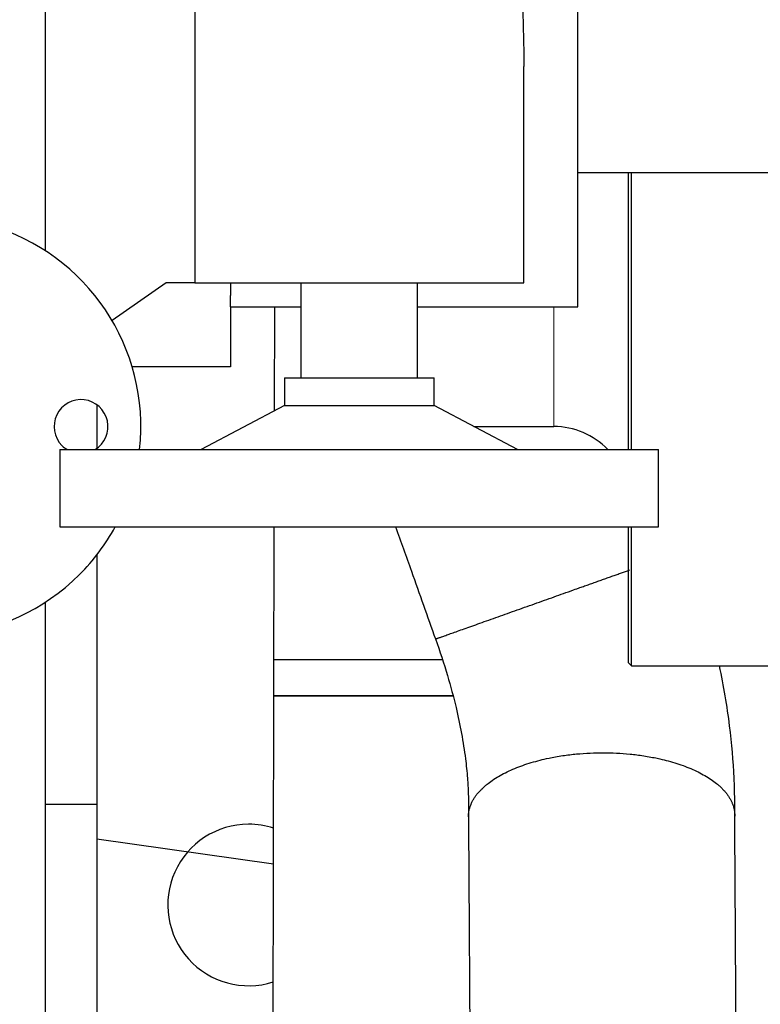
# Model space of a CAD drawing. Header units: inches. Extents: x 0 to 17820, y -10 to 12600.
# Tile 118 of 256: x 6242 to 6490, y 8495 to 8824. Entities that reach past the tile are written whole.
import ezdxf

# ---------------------------------------------------------------- set-up
doc = ezdxf.new("R2010")
doc.units = ezdxf.units.IN
doc.layers.add('1', color=7, linetype='Continuous', true_color=0xffffff)
doc.layers.add('254', color=7, linetype='Continuous', true_color=0xffffff)
doc.styles.add('latin_extended', font='simplex.shx')
doc.dimstyles.get("Standard").update_dxf_attribs({"dimtxt": 0.18, "dimasz": 0.18, "dimexe": 0.18, "dimexo": 0.0625, "dimgap": 0.09, "dimtad": 0, "dimtih": 1, "dimtoh": 1, "dimdec": 4, "dimzin": 0, "dimdsep": 46, "dimtxsty": 'Standard', "dimcen": 0.09, "dimadec": 0, "dimazin": 0, "dimtfac": 1, "dimtdec": 4, "dimtofl": 0, "dimtmove": 0, "dimatfit": 3, "dimfxl": 1, "dimtolj": 1, "dimtzin": 0, "dimarcsym": 0})

# ---------------------------------------------------------------- blocks, each defined once
blk = doc.blocks.new('_U3')
at = {"layer": '254', "color": 3, "linetype": 'Continuous', "lineweight": 13, "transparency": 16777216}
for p, q in [((1339.27, 10328.58), (1339.27, 6850.21)), ((6500.83, 8827.85), (6500.83, 6850.21)), ((1444.27, 6880.21), (6395.83, 6880.21))]:
    blk.add_line(p, q, dxfattribs=at)
at = {"layer": '254', "color": 3, "transparency": 16777216}
for points in [[(1444.27, 6897.71), (1444.27, 6862.71), (1339.27, 6880.21)], [(6395.83, 6862.71), (6395.83, 6897.71), (6500.83, 6880.21)]]:
    blk.add_solid(points, dxfattribs=at)
at = {"layer": 'Defpoints', "color": 0, "transparency": 16777216}
for p in [(1339.27, 10358.58), (6500.83, 8857.85), (6500.83, 6880.21)]:
    blk.add_point(p, dxfattribs=at)
at = {"layer": '254', "color": 2, "lineweight": 13, "transparency": 16777216, "insert": (3745.05, 7037.71), "char_height": 105, "attachment_point": 1, "style": 'latin_extended'}
blk.add_mtext('\\A1;5162', dxfattribs=at)

msp = doc.modelspace()

# ---------------------------------------------------------------- linework, layer by layer
at = {"layer": '1', "color": 2, "linetype": 'Continuous', "lineweight": 25}
for p, q in [((6250.834, 9020.852), (6250.834, 8746.649)), ((6428.834, 8727.854), (6428.834, 8987.854)), ((6300.834, 8949.809), (6300.834, 8735.854)), ((6410.834, 8735.854), (6410.834, 8808.249)), ((6428.834, 8772.854), (6596.834, 8772.854)), ((6445.834, 8680.167), (6445.834, 8772.864)), ((6446.834, 8680.177), (6446.834, 8772.869)), ((6291.29, 8735.854), (6273.205, 8723.283)), ((6300.834, 8735.854), (6291.29, 8735.854)), ((6300.834, 8735.854), (6410.834, 8735.854)), ((6312.834, 8735.854), (6312.834, 8731.64)), ((6336.334, 8735.854), (6336.334, 8704.104)), ((6375.334, 8704.104), (6375.334, 8735.854)), ((6312.834, 8727.854), (6312.834, 8731.64)), ((6312.834, 8727.854), (6336.335, 8727.854)), ((6312.834, 8727.854), (6312.834, 8707.854)), ((6327.487, 8693.103), (6327.563, 8727.852)), ((6375.332, 8727.854), (6428.834, 8727.854)), ((6312.834, 8707.854), (6279.916, 8707.854)), ((6330.813, 8704.104), (6330.813, 8694.863)), ((6330.813, 8704.104), (6380.854, 8704.104)), ((6380.854, 8694.863), (6380.854, 8704.104)), ((6268.134, 8695.127), (6268.134, 8680.58)), ((6330.813, 8694.863), (6302.99, 8680.161)), ((6330.813, 8694.863), (6380.854, 8694.863)), ((6408.678, 8680.161), (6380.854, 8694.863)), ((6394.116, 8687.854), (6420.834, 8687.854)), ((6255.788, 8680.161), (6255.788, 8654.309)), ((6255.788, 8680.161), (6455.879, 8680.161)), ((6455.879, 8654.309), (6455.879, 8680.161)), ((6255.788, 8654.309), (6455.879, 8654.309)), ((6327.157, 8541.473), (6327.403, 8654.311)), ((6445.834, 8608.854), (6445.834, 8654.317)), ((6446.834, 8607.854), (6446.834, 8654.309)), ((6268.134, 8644.936), (6268.134, 8561.58)), ((6250.834, 8629.073), (6250.834, 8607.854)), ((6250.834, 8607.854), (6250.834, 8357.854)), ((6383.581, 8609.853), (6327.308, 8609.854)), ((6445.834, 8608.854), (6446.834, 8607.854)), ((6446.834, 8607.854), (6499.834, 8607.854)), ((6387.094, 8597.853), (6327.282, 8597.854)), ((6327.282, 8597.852), (6387.094, 8597.852)), ((6250.834, 8561.58), (6268.134, 8561.58)), ((6268.134, 8561.58), (6268.134, 8374.66)), ((6327.157, 8541.473), (6268.134, 8549.827)), ((6327.037, 8486.492), (6327.157, 8541.473))]:
    msp.add_line(p, q, dxfattribs=at)
at = {"layer": '1', "color": 110, "linetype": 'Continuous', "lineweight": 13}
msp.add_line((6420.834, 8727.851), (6420.834, 8687.854), dxfattribs=at)
at = {"layer": '1', "color": 2, "linetype": 'Continuous', "lineweight": 25}
for centre, radius, start, end in [((6212.834, 8687.854), 70, 353.69437, 315), ((6262.834, 8687.854), 9, 301.275, 225), ((6420.834, 8662.854), 25, 43.81313, 90), ((6262.834, 8687.854), 9, 225, 238.73063), ((6212.834, 8687.854), 70, 315, 331.36875), ((6318.834, 8527.854), 27, 90.00093, 287.75905), ((6318.834, 8527.854), 27, 71.98405, 90.00093)]:
    msp.add_arc(centre, radius, start, end, dxfattribs=at)
for points, knots in [([(6410.834, 8907.377), (6410.833, 8906.181), (6410.825, 8904.978), (6410.797, 8902.252), (6410.773, 8900.725), (6410.714, 8897.647), (6410.678, 8896.096), (6410.62, 8893.752), (6410.59, 8892.575), (6410.553, 8891.194), (6410.537, 8890.6), (6410.526, 8890.204), (6410.521, 8890.006), (6410.472, 8888.221), (6410.427, 8886.631), (6410.339, 8883.446), (6410.253, 8880.255), (6410.137, 8875.452), (6410.042, 8870.631), (6409.974, 8865.793), (6409.937, 8860.937), (6409.932, 8856.065), (6409.951, 8852.804), (6409.97, 8850.763), (6409.974, 8850.354), (6409.981, 8849.741), (6409.983, 8849.537), (6409.988, 8849.128), (6410.001, 8848.108), (6410.015, 8847.09), (6410.053, 8844.653), (6410.112, 8841.418), (6410.224, 8836.607), (6410.35, 8831.839), (6410.438, 8828.687), (6410.525, 8825.549), (6410.568, 8823.987), (6410.648, 8820.876), (6410.685, 8819.328), (6410.75, 8816.244), (6410.778, 8814.709), (6410.818, 8811.653), (6410.831, 8810.132), (6410.834, 8808.486), (6410.834, 8808.355), (6410.834, 8808.223)], [0, 0, 0, 0, 0.0382553, 0.0382553, 0.0861343, 0.0861343, 0.1340132, 0.1340132, 0.1579527, 0.1699224, 0.1759073, 0.1759073, 0.1818922, 0.1818922, 0.2297711, 0.2297711, 0.2776501, 0.3255291, 0.373408, 0.421287, 0.4691659, 0.5170449, 0.5649239, 0.5649239, 0.5768936, 0.5768936, 0.5828785, 0.5828785, 0.5888634, 0.6128028, 0.6128028, 0.6606818, 0.7085608, 0.7564397, 0.8043187, 0.8043187, 0.8521976, 0.8521976, 0.9000766, 0.9000766, 0.9479556, 0.9479556, 0.9958345, 0.9958345, 1, 1, 1, 1]), ([(6367.977, 8654.312), (6369.733, 8649.375), (6374.178, 8636.874), (6378.624, 8624.373), (6381.313, 8616.81)], [0, 0, 0, 0, 0.3949438, 1, 1, 1, 1]), ([(6381.313, 8616.81), (6382.77, 8612.741), (6385.254, 8605.11), (6388.869, 8591.638), (6391.026, 8580.064), (6391.996, 8570.611), (6392.29, 8565.367), (6392.342, 8561.107), (6392.345, 8558.561), (6392.335, 8557.364)], [0, 0, 0, 0, 0.1998467, 0.3739545, 0.6550565, 0.7656419, 0.8574591, 0.9321893, 1, 1, 1, 1]), ([(6481.333, 8557.858), (6481.334, 8558.551), (6481.332, 8560.353), (6481.325, 8564.447), (6481.083, 8573.595), (6479.809, 8588.414), (6477.642, 8601.104), (6476.22, 8607.843)], [0, 0, 0, 0, 0.0418899, 0.1096066, 0.2547133, 0.6045266, 1, 1, 1, 1]), ([(6485.289, 7919.276), (6484.637, 8024.523), (6483.612, 8190.045), (6482.544, 8362.333), (6482.087, 8436.14), (6481.962, 8456.436), (6481.836, 8476.733), (6481.71, 8497.03), (6481.584, 8517.327), (6481.459, 8537.603), (6481.375, 8551.113), (6481.333, 8557.858)], [0, 0, 0, 0, 0.4944396, 0.777608, 0.8093922, 0.8411764, 0.8729606, 0.9047448, 0.936529, 0.9683132, 1, 1, 1, 1]), ([(6392.335, 8557.364), (6392.418, 8543.922), (6392.585, 8517.026), (6392.835, 8476.676), (6393.085, 8436.313), (6393.335, 8395.95), (6393.585, 8355.586), (6393.835, 8315.223), (6394.085, 8274.86), (6394.904, 8142.583), (6395.64, 8023.76), (6396.292, 7918.392)], [0, 0, 0, 0, 0.0631082, 0.1262772, 0.1894462, 0.2526153, 0.3157843, 0.3789533, 0.4421223, 0.5052913, 1, 1, 1, 1])]:
    msp.add_open_spline(points, degree=3, knots=knots, dxfattribs=at)
for points, weights, knots in [([(6381.314, 8616.81), (6381.321, 8616.813), (6381.355, 8616.825), (6381.416, 8616.847), (6382.908, 8617.38), (6392.154, 8620.671), (6412.461, 8627.891), (6431.897, 8634.799), (6436.854, 8636.561), (6441.719, 8638.29), (6446.202, 8639.883)], [1.01547157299, 1.01600469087, 1.01639625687, 1.01661171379, 1.01661171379, 0.958470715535, 1.01661171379, 1.01661171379, 1.01076918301, 1.00464036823, 1.00025885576], [0, 0, 0, 0, 0, 0.0441804, 0.0441804, 0.0441804, 0.7699356, 0.7699356, 0.7699356, 1, 1, 1, 1, 1]), ([(6392.335, 8557.373), (6392.334, 8557.435), (6392.335, 8557.498), (6392.336, 8557.56), (6392.496, 8565.105), (6400.572, 8575.044), (6421.551, 8578.78), (6453.015, 8578.771), (6473.835, 8575.024), (6481.49, 8565.082), (6481.331, 8557.599)], [1.01658800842, 1.01659976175, 1.01660769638, 1.01661171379, 1.01661171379, 0.958470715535, 1.01661171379, 1.01661171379, 0.958470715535, 1.01661171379, 1.01661171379], [0, 0, 0, 0, 0, 0.004139, 0.004139, 0.004139, 0.5020695, 0.5020695, 0.5020695, 1, 1, 1, 1, 1])]:
    msp.add_rational_spline(points, weights, degree=4, knots=knots, dxfattribs=at)

# ---------------------------------------------------------------- dimensions: what is measured, and where the dimension line sits
at = {"layer": '254', "color": 2, "linetype": 'Continuous', "lineweight": 13}
dim = msp.add_linear_dim(base=(6500.834, 6880.207), p1=(1339.267, 10358.582), p2=(6500.834, 8857.854), dimstyle='Standard', override={"dimscale": 30, "dimtxt": 3.5, "dimasz": 3.5, "dimexe": 1, "dimexo": 1, "dimgap": 1.75, "dimtad": 1, "dimtih": 1, "dimtoh": 0, "dimdec": 0, "dimlfac": 1, "dimzin": 8, "dimdsep": 46, "dimlunit": 2, "dimtxsty": 'latin_extended', "dimsah": 1, "dimse1": 0, "dimse2": 0, "dimsd1": 0, "dimsd2": 0, "dimclrd": 3, "dimclre": 3, "dimclrt": 2, "dimtol": 0, "dimtm": -0.1, "dimtfac": 0.714286, "dimtdec": 3, "dimtofl": 1, "dimtmove": 0, "dimtzin": 8, "dimlwd": 13, "dimlwe": 13}, dxfattribs=at)
dim.commit()
dim.dimension.update_dxf_attribs({"geometry": '_U3', "text_midpoint": (3920.05, 6880.207), "dimtype": 160})

doc.saveas('drawing.dxf')
